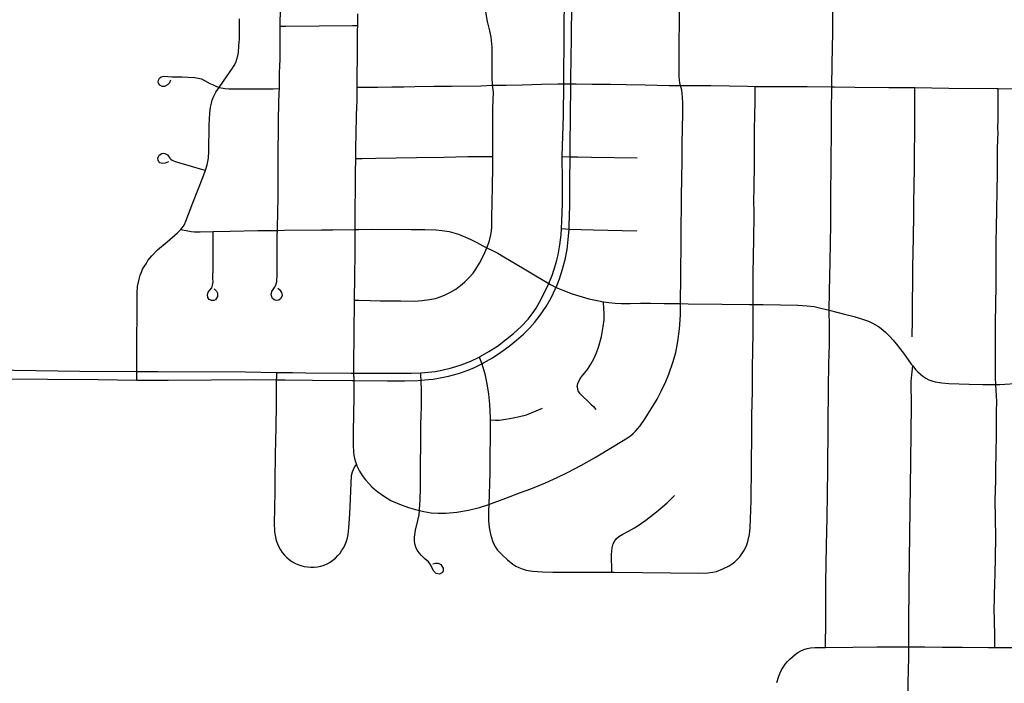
# Model space of a CAD drawing. Header units: feet. Extents: x 1677015 to 1902061, y 161166 to 378285.
# Tile 54 of 66: x 1796072 to 1800806, y 329805 to 332993. Entities that reach past the tile are written whole.
import ezdxf

# ---------------------------------------------------------------- set-up
doc = ezdxf.new("R2010")
doc.units = ezdxf.units.FT
doc.header["$MEASUREMENT"] = 0
doc.layers.add('326765_Road_Centerlines_O', color=7, linetype='Continuous')

msp = doc.modelspace()

# ---------------------------------------------------------------- linework, layer by layer
at = {"layer": '326765_Road_Centerlines_O'}
for p, q in [((1798687.8, 332684.6), (1798722.3, 332684.6)), ((1798680.3, 332335.5), (1798718.8, 332334.9)), ((1796635, 331261.8), (1796634.9, 331302.9)), ((1797679.4, 331277.9), (1797679.3, 331295.2)), ((1797679.4, 331277.9), (1797679.3, 331259.6))]:
    msp.add_line(p, q, dxfattribs=at)
for points in [[(1798722.3, 332684.6), (1798722.5, 332717.8), (1798723.6, 332799.1), (1798725.4, 332913.6), (1798726.9, 333062.2), (1798727.9, 333141.5), (1798729, 333220.8), (1798732, 333364), (1798733, 333478.5), (1798733.5, 333576.5), (1798734, 333626), (1798737.7, 333674.6), (1798742.8, 333706.7), (1798746.9, 333722.3), (1798752.3, 333737.5), (1798759.4, 333752.3), (1798768.3, 333766), (1798778.8, 333778.7), (1798789.4, 333789.2), (1798822.1, 333821.5), (1798830.4, 333831.5), (1798837.1, 333839.7), (1798850.4, 333860.6)], [(1797324.7, 332961.6), (1797324.7, 332981.6), (1797325.5, 333030.3), (1797325.5, 333085.2), (1797326.3, 333129.3), (1797326, 333194.9), (1797327.2, 333242.8), (1797328.2, 333308.3), (1797329, 333410), (1797329.8, 333498.6), (1797329.8, 333579.7), (1797330.6, 333612.3), (1797331.7, 333660.9), (1797331.6, 333742.4), (1797330.8, 333796.4)], [(1798687.8, 332684.6), (1798687.9, 332712.1), (1798690.8, 332908.1), (1798691.8, 333137.2), (1798694.2, 333333.5), (1798695.4, 333382.5), (1798696.7, 333431.5), (1798700.6, 333628.1), (1798702.7, 333676.5)], [(1799249.3, 332676.7), (1799248.4, 332682.2), (1799244.2, 332701.5), (1799243.4, 332723.4), (1799243.2, 332739.1), (1799243.5, 332802.8), (1799243.6, 332833.9), (1799243.3, 332849.8), (1799243, 332898.7), (1799243.9, 332964.3), (1799244.4, 332979.6), (1799246.5, 333141.6), (1799249.5, 333223.4), (1799249.2, 333272.6), (1799250.1, 333329.2), (1799250.7, 333384.2), (1799252.2, 333482.8), (1799251.6, 333514.3), (1799251.6, 333530), (1799251.6, 333544.1), (1799251.4, 333632.5)], [(1799977.8, 332670.2), (1799979.2, 332780.2), (1799981.9, 332931.8), (1799983.8, 333178.8), (1799987.1, 333291.8), (1799989.1, 333334.2), (1799993.6, 333361.7), (1799998.8, 333384.6), (1800016.4, 333441.8), (1800055.8, 333572.2)], [(1797697.6, 332964.6), (1797697.9, 332979), (1797698, 333021.4)], [(1798346.1, 332678.1), (1798345.8, 332681.6), (1798343.7, 332714.3), (1798343.9, 332812.4), (1798343.7, 332861.5), (1798339.2, 332909.2), (1798333.3, 332939.3), (1798322.2, 332984.3), (1798313.6, 333031)], [(1797031.2, 332667.2), (1797052.1, 332697.7), (1797095.6, 332760.4), (1797103.7, 332772.9), (1797110.7, 332787.7), (1797116.4, 332803), (1797120.7, 332818.8), (1797123.5, 332835), (1797126.5, 332867.4), (1797128.2, 332899.8), (1797128.7, 332936.3), (1797129.6, 332996.4)], [(1797324.7, 332961.6), (1797352.3, 332961.8), (1797672.1, 332964.4), (1797697.6, 332964.6)], [(1797694.1, 332668.3), (1797695, 332727.7), (1797696, 332809.8), (1797696.9, 332881.1), (1797697, 332939.5), (1797697.6, 332964.6)], [(1797323.8, 332804.8), (1797323.8, 332825.7), (1797323.8, 332873.6), (1797324.6, 332918.9), (1797324.7, 332961.6)], [(1797320.6, 332661.8), (1797321.2, 332703.8), (1797322, 332738.6), (1797322.9, 332768.2), (1797323.8, 332804.8)], [(1796797.8, 332702.9), (1796792.6, 332689.8), (1796782.1, 332679.4), (1796769.1, 332671.5), (1796756.9, 332671.6), (1796746.4, 332677.7), (1796741.2, 332684.6), (1796737.7, 332692.5), (1796739.5, 332702), (1796744.7, 332712.5), (1796751.6, 332718.6), (1796764.7, 332722.1), (1796784.9, 332720.3), (1796803.9, 332718.6), (1796832.6, 332717.7), (1796853.5, 332717.7), (1796882.3, 332717.3), (1796914.7, 332715), (1796930.7, 332712.4), (1796946.5, 332708.4), (1796961.5, 332701.2), (1796985.9, 332687.2), (1797002.4, 332679.4), (1797018.1, 332672.4), (1797031.2, 332667.2)], [(1798346.7, 332336.2), (1798347.1, 332370.1), (1798346.8, 332468.5), (1798347.6, 332566.9), (1798349.7, 332645.3), (1798346.1, 332678.1), (1798345.8, 332681.6)], [(1798346.1, 332678.1), (1798358.3, 332678.5), (1798410.6, 332678.5), (1798488.9, 332679.4), (1798581.2, 332682.9), (1798659.6, 332684.6), (1798687.8, 332684.6)], [(1798680.3, 332335.5), (1798686.2, 332532), (1798687.8, 332684.6)], [(1798718.8, 332334.9), (1798719.3, 332392.8), (1798720.1, 332522.3), (1798722.3, 332684.6)], [(1798722.3, 332684.6), (1798747.6, 332684.6), (1798824.2, 332683.7), (1798913, 332682.9), (1798988.8, 332681.1), (1799079.4, 332680.2), (1799194.3, 332677.6), (1799249.3, 332676.7)], [(1796964.5, 332264.9), (1796966, 332269.9), (1796973.8, 332296.3), (1796979.3, 332328.5), (1796982, 332361.1), (1796983.3, 332486.9), (1796986.8, 332543.5), (1796990.2, 332573.2), (1796993.7, 332592.3), (1796998.1, 332607.1), (1797005, 332625.4), (1797014.6, 332644.6), (1797031.2, 332667.2)], [(1797031.2, 332667.2), (1797050.4, 332663.7), (1797059.9, 332662), (1797077.3, 332661.1), (1797094.7, 332660.2), (1797145.2, 332660.2), (1797222.9, 332660.8), (1797290.6, 332661.5), (1797320.6, 332661.8)], [(1797311, 331980.9), (1797313.3, 332079.4), (1797314.2, 332127.3), (1797314.2, 332185.6), (1797314.2, 332257.9), (1797315.1, 332372.8), (1797316.8, 332450.4), (1797316.8, 332506.9), (1797316.8, 332536.6), (1797317.7, 332566.2), (1797317.7, 332593.2), (1797319.4, 332640.2), (1797320.6, 332661.8)], [(1797687.8, 332325.8), (1797688.1, 332381.3), (1797690, 332440.7), (1797692.1, 332535.1), (1797694, 332606), (1797694.1, 332668.3)], [(1797694.1, 332668.3), (1797709.6, 332668.1), (1797740.9, 332668.1), (1797794.9, 332668.1), (1797862, 332669.8), (1797918.7, 332670.6), (1797972.6, 332671.6), (1798064, 332673.3), (1798147.6, 332674.2), (1798288.6, 332675.9), (1798346.1, 332678.1)], [(1799249.3, 332676.7), (1799300.6, 332676.8), (1799395.6, 332677.1), (1799572.3, 332673.3), (1799609, 332672.8)], [(1799249.3, 331628.6), (1799250.2, 331654.9), (1799251.6, 331736.7), (1799253, 331960.2), (1799253.3, 332041.4), (1799254.2, 332053.5), (1799254.6, 332108), (1799254.6, 332147.4), (1799255.7, 332228.3), (1799256.4, 332243.8), (1799256.3, 332257.2), (1799256.9, 332287.9), (1799257.3, 332318), (1799258.1, 332369.3), (1799258.1, 332414.9), (1799259.1, 332453.6), (1799259.1, 332483.3), (1799260.1, 332528.9), (1799261.1, 332562.7), (1799261.2, 332590.6), (1799259.7, 332622), (1799255.1, 332654.9), (1799249.3, 332676.7)], [(1799598.1, 331625.1), (1799598.2, 331658.2), (1799598.2, 331691.2), (1799598.2, 331773.6), (1799601.9, 331938.5), (1799603.2, 332054), (1799602.4, 332136.4), (1799603.4, 332169.2), (1799605.5, 332317.7), (1799605.8, 332466.2), (1799607, 332532.1), (1799607.9, 332598.1), (1799608.6, 332648.8), (1799609, 332672.8)], [(1799609, 332672.8), (1799649.2, 332672.2), (1799744.3, 332672.4), (1799857.8, 332671.6), (1799977.8, 332670.2)], [(1799964.4, 331596.7), (1799965.5, 331686.6), (1799968.8, 331829), (1799971.6, 332009.5), (1799971.6, 332124.2), (1799973.8, 332320), (1799975.4, 332450.9), (1799976.3, 332549), (1799977.8, 332670.2)], [(1799977.8, 332670.2), (1799988.8, 332669.9), (1800087, 332668.5), (1800250.7, 332667.1), (1800316.1, 332666.8), (1800376.9, 332666.9)], [(1800362.7, 331469), (1800365.5, 331551.5), (1800365.4, 331634.2), (1800366.6, 331735.5), (1800367, 331815.7), (1800368.4, 331865.1), (1800370.9, 332046.7), (1800371.6, 332112.6), (1800374.7, 332277.4), (1800373.9, 332343.5), (1800376.5, 332458.9), (1800376.8, 332541.5), (1800376.9, 332666.9)], [(1800376.9, 332666.9), (1800457.2, 332666.2), (1800539.5, 332663.4), (1800770.4, 332662.6), (1800777, 332662.5)], [(1800764.9, 331240.1), (1800763.9, 331272.6), (1800763.6, 331376.9), (1800764, 331469.4), (1800764.7, 331534.8), (1800767.2, 331715.3), (1800767.3, 331928.1), (1800769.4, 331993.6), (1800773.4, 332255.8), (1800774.1, 332373.9), (1800776.1, 332452.6), (1800775.8, 332469.1), (1800776.3, 332518.1), (1800776.9, 332638.6), (1800777, 332662.5)], [(1800777, 332662.5), (1800983, 332661.1), (1801037, 332660.2), (1801081.4, 332657.6), (1801116.8, 332651.9), (1801132.6, 332648.2), (1801148.1, 332643.1), (1801163.2, 332636.9), (1801177.9, 332629.8), (1801192.1, 332621.8), (1801206, 332613.1), (1801232.2, 332593.9), (1801296.5, 332539)], [(1796787.8, 332309.5), (1796771.6, 332303.3), (1796760.6, 332301.5), (1796752.7, 332302.9), (1796746.5, 332305.7), (1796741.4, 332310.1), (1796737.9, 332317.7), (1796736.9, 332328), (1796739, 332336), (1796742.7, 332342.1), (1796754.8, 332350.1), (1796763, 332351.1), (1796770.3, 332350.1), (1796776.4, 332347.6), (1796782.6, 332343.2), (1796793.4, 332327.9), (1796798.1, 332323.2), (1796805.8, 332318), (1796820.1, 332311.2), (1796835.2, 332306.2), (1796897.1, 332289.3), (1796940.6, 332277.1), (1796966, 332269.9)], [(1797685.1, 331984.5), (1797685.1, 332010.2), (1797685.1, 332070.6), (1797686.8, 332194.9), (1797687.2, 332257.2), (1797687.8, 332325.8)], [(1797687.8, 332325.8), (1797718.5, 332326.4), (1797783.9, 332327.6), (1797980.7, 332330.2), (1798111.5, 332332.9), (1798226.7, 332335.4), (1798307.5, 332336.2), (1798346.7, 332336.2)], [(1798318.9, 331897.3), (1798328.7, 331925.3), (1798337.9, 331958.7), (1798341.2, 331978.9), (1798342.5, 331995.9), (1798342.2, 332042.3), (1798345.7, 332190.2), (1798346.8, 332288.2), (1798346.7, 332336.2)], [(1798677.3, 331989), (1798679.6, 332024.7), (1798681.6, 332109.5), (1798682, 332221.1), (1798680.3, 332335.5)], [(1798713.4, 331986.5), (1798714.5, 332001.8), (1798717, 332100), (1798717.7, 332214.1), (1798718.8, 332334.9)], [(1798718.8, 332334.9), (1798756.1, 332333.6), (1798822.3, 332332.2), (1799040.3, 332329)], [(1796847.6, 331985.6), (1796853.5, 331992.3), (1796862.2, 332005.3), (1796870.9, 332024.5), (1796904.5, 332112.5), (1796952.6, 332234.4), (1796964.5, 332264.9), (1796966, 332269.9)], [(1796634.9, 331302.9), (1796634.9, 331326.1), (1796635, 331385.3), (1796635.8, 331470.7), (1796636.7, 331563.8), (1796636.7, 331626.6), (1796637.6, 331682.3), (1796639.3, 331711), (1796642.8, 331731.9), (1796646.3, 331745.9), (1796651.5, 331765), (1796657.6, 331780.7), (1796662.8, 331793.7), (1796672.4, 331809.4), (1796679.7, 331820.5), (1796688.9, 331836.4), (1796708.1, 331859), (1796735.1, 331886.9), (1796781.9, 331926.4), (1796831, 331969.1), (1796842.9, 331980.2), (1796847.6, 331985.6)], [(1796847.6, 331985.6), (1796880.1, 331978.2), (1796897.2, 331975.4), (1796911.9, 331974.2), (1796940.3, 331974.3), (1797001.6, 331975.4)], [(1797007.7, 331699.7), (1797018.1, 331689.2), (1797023.3, 331679.7), (1797023.3, 331670.9), (1797023.3, 331662.3), (1797019, 331654.4), (1797012.9, 331647.4), (1797005.9, 331644), (1796994.6, 331644), (1796983.3, 331648.3), (1796977.5, 331658.7), (1796975.5, 331672.7), (1796978, 331684), (1796986.8, 331693.6), (1796995.5, 331704), (1796999.6, 331717), (1797001.6, 331733.1), (1797001.4, 331749.3), (1797001.6, 331801.6), (1797001.6, 331875.6), (1797001.6, 331910.4), (1797001.6, 331933.7), (1797001.6, 331975.4)], [(1797001.6, 331975.4), (1797084.6, 331976.9), (1797216.6, 331979.5), (1797311, 331980.9)], [(1797313.3, 331703.2), (1797322, 331696.2), (1797331.6, 331682.3), (1797334.2, 331667.5), (1797328.1, 331653.6), (1797318.6, 331644.8), (1797304.6, 331643.9), (1797295.9, 331647.5), (1797287.2, 331653.5), (1797283.7, 331661.4), (1797281.1, 331670.9), (1797284.6, 331687.5), (1797296.8, 331706.7), (1797303.8, 331718), (1797308.1, 331734.5), (1797309.8, 331768.5), (1797309.5, 331822.2), (1797309.8, 331888.7), (1797310.7, 331959.2), (1797311, 331980.9)], [(1797311, 331980.9), (1797345.9, 331981.5), (1797523, 331983.4), (1797577.2, 331984.1), (1797685.1, 331984.5)], [(1797682.1, 331645.3), (1797684.1, 331758.9), (1797685.1, 331871.7), (1797685.1, 331935), (1797685.1, 331984.5)], [(1797685.1, 331984.5), (1797702.7, 331984.7), (1797770.6, 331986.7), (1797954, 331984.8), (1798019.6, 331985.2), (1798072.4, 331984.1), (1798103.8, 331980.8), (1798137.1, 331975), (1798181.5, 331961.9), (1798216.1, 331948.8), (1798241.8, 331936.4), (1798270.9, 331922.1), (1798299.6, 331907.2), (1798318.9, 331897.3)], [(1798616.3, 331725.1), (1798633.3, 331768.6), (1798648.7, 331815.3), (1798655.5, 331837.7), (1798660.6, 331862.9), (1798669.5, 331911.1), (1798675.3, 331959.7), (1798677.3, 331989)], [(1798651.3, 331706.7), (1798666.9, 331747.3), (1798682.5, 331793.9), (1798695.4, 331840.9), (1798704.5, 331888.8), (1798710, 331936.9), (1798713.4, 331986.5)], [(1798677.3, 331989), (1798696.5, 331987.6), (1798713.4, 331986.5)], [(1798713.4, 331986.5), (1798830, 331982.7), (1799039, 331978.9)], [(1797682.1, 331645.3), (1797702.2, 331644.7), (1797756.6, 331643.3), (1797805.7, 331642.6), (1797904, 331642.7), (1797972.1, 331641.2), (1798007.3, 331643.8), (1798042.6, 331648.4), (1798070.7, 331653.6), (1798098.8, 331663.4), (1798118.4, 331671.2), (1798143.2, 331683.6), (1798169.3, 331698.6), (1798185.7, 331711.1), (1798199.4, 331722.2), (1798212.5, 331733.3), (1798233.4, 331754.2), (1798252.3, 331775.7), (1798266, 331794), (1798283.7, 331822.8), (1798304.6, 331862.6), (1798318.9, 331897.3)], [(1798318.9, 331897.3), (1798342.5, 331886.2), (1798371.4, 331870.8), (1798399.7, 331854.3), (1798498.3, 331795.6), (1798553.3, 331761.8), (1798616.3, 331725.1)], [(1798281.5, 331372.3), (1798285.4, 331374.2), (1798328.3, 331398.1), (1798369.4, 331424.9), (1798408.8, 331454.2), (1798446.8, 331485.3), (1798483, 331518.6), (1798516.6, 331554.4), (1798536.9, 331580.1), (1798554.9, 331607.2), (1798571.1, 331635.5), (1798594.4, 331678.6), (1798616.3, 331725.1)], [(1798293.6, 331339.5), (1798302.2, 331343.9), (1798344.9, 331368.3), (1798386.3, 331394.9), (1798425.8, 331424.1), (1798461.5, 331453), (1798494.2, 331481.7), (1798524, 331510.9), (1798547.1, 331537.9), (1798575.2, 331573.2), (1798604.1, 331614.2), (1798628.3, 331657), (1798649.2, 331701.4), (1798651.3, 331706.7)], [(1798616.3, 331725.1), (1798623.9, 331720.7), (1798651.3, 331706.7)], [(1798651.3, 331706.7), (1798683.2, 331692.9), (1798729.3, 331675.5), (1798776.4, 331660.7), (1798808.2, 331652.3), (1798856.2, 331641.9), (1798879.1, 331637.8)], [(1797679.3, 331295.2), (1797679.1, 331331.8), (1797681.1, 331484.8), (1797682.1, 331645.3)], [(1798328.3, 330664.2), (1798409.2, 330694.5), (1798480.7, 330721.3), (1798529.2, 330739.1), (1798599.7, 330767.9), (1798657.2, 330793.6), (1798706.7, 330817.4), (1798773.2, 330852.2), (1798836.6, 330887.8), (1798928.9, 330943.4), (1798995.2, 330984.5), (1799008.6, 330994.3), (1799021.3, 331005.1), (1799033.1, 331016.7), (1799055.1, 331041.6), (1799075.6, 331071.3), (1799112.3, 331127.8), (1799137.1, 331169.5), (1799155.9, 331208.1), (1799178.7, 331253.9), (1799192.6, 331290.4), (1799214.4, 331350.9), (1799226.6, 331394.1), (1799236.2, 331446.1), (1799244.4, 331507.7), (1799249.1, 331573.2), (1799249, 331622.5), (1799249.3, 331628.6)], [(1798752.7, 331229.3), (1798755.8, 331245.2), (1798762.3, 331260), (1798770.8, 331273.8), (1798780.8, 331287.1), (1798801.5, 331312.2), (1798819.1, 331337.7), (1798833, 331363.7), (1798845.6, 331392.8), (1798856, 331423.7), (1798868.9, 331471.2), (1798878.3, 331519.2), (1798881.8, 331551.5), (1798882.1, 331583.6), (1798880.9, 331604.5), (1798879.1, 331637.8)], [(1798879.1, 331637.8), (1798905.2, 331634.7), (1798936, 331631.7), (1798965.1, 331630), (1798977.8, 331630.1), (1799008.2, 331630.1), (1799056.5, 331630.7), (1799105.5, 331630.7), (1799171.2, 331629.9), (1799249.3, 331628.6)], [(1798919.9, 330339), (1798930.5, 330339.1), (1799337.2, 330333.1), (1799380.9, 330335.7), (1799404.5, 330337.7), (1799422.6, 330342.3), (1799453.4, 330354.7), (1799483, 330369.7), (1799497.3, 330378.6), (1799510.7, 330388.8), (1799523.1, 330400.2), (1799534.3, 330412.7), (1799544.5, 330426.1), (1799553.5, 330440.2), (1799561.4, 330455.1), (1799568, 330470.5), (1799575.6, 330491.9), (1799581.5, 330519.3), (1799584.1, 330552.6), (1799586.7, 330593.8), (1799588.6, 330682.9), (1799591.1, 330846.8), (1799593.1, 331010.4), (1799593, 331092.5), (1799595.5, 331207.2), (1799596.1, 331321.8), (1799599.2, 331487.5), (1799598.1, 331625.1)], [(1799249.3, 331628.6), (1799286.1, 331628), (1799450, 331626.2), (1799581.3, 331625), (1799598.1, 331625.1)], [(1799598.1, 331625.1), (1799646.8, 331624.9), (1799729.8, 331622.8), (1799814.1, 331620.8), (1799859.3, 331618.7), (1799891.7, 331614.6), (1799911.5, 331609.7), (1799964.4, 331596.7)], [(1799947.3, 329976.5), (1799948.9, 330106.9), (1799949, 330287.6), (1799951.6, 330468.3), (1799954, 330599.7), (1799957.1, 330829.6), (1799959.4, 331043), (1799961.5, 331223.8), (1799963.4, 331338.7), (1799965.6, 331432.2), (1799965.7, 331517.1), (1799964.4, 331596.7)], [(1799964.4, 331596.7), (1800037.5, 331577.7), (1800083.8, 331566.2), (1800129.6, 331552.2), (1800153.8, 331543.8), (1800173.4, 331534.6), (1800187.4, 331526.8), (1800201.8, 331518.4), (1800214.9, 331508.6), (1800234.5, 331492.3), (1800256.7, 331471.4), (1800272.4, 331453.7), (1800295.1, 331425.2), (1800298, 331421.3)], [(1800295.1, 331425.2), (1800298, 331421.3), (1800321, 331390.4), (1800359.2, 331337.5), (1800366.2, 331329.1)], [(1798001, 331297), (1798020.4, 331297.9), (1798069.1, 331303.2), (1798101.2, 331308.8), (1798148.6, 331320.4), (1798195.4, 331335), (1798241.1, 331353), (1798281.5, 331372.3), (1798285.4, 331374.2)], [(1798281.5, 331372.3), (1798285.8, 331360.7), (1798293.6, 331339.5)], [(1795047, 331319), (1795126.5, 331318.6), (1795225.6, 331318.2), (1795407, 331316.3), (1795588.5, 331314.2), (1795935.8, 331310.5), (1796361.1, 331304), (1796634.9, 331302.9)], [(1798002.2, 331261), (1798037.3, 331263.7), (1798059.7, 331266.1), (1798085.9, 331270.8), (1798134.1, 331280.4), (1798181.5, 331293.3), (1798228, 331309.4), (1798258.2, 331322), (1798293.6, 331339.5)], [(1798293.6, 331339.5), (1798309.3, 331292.1), (1798318.3, 331243.1), (1798326.2, 331194.3), (1798331.3, 331145.1), (1798333.9, 331079.1), (1798333.9, 331069.9)], [(1800348.1, 330151.8), (1800349.2, 330214.2), (1800349.5, 330279.2), (1800354, 330638.8), (1800357, 330867.2), (1800358.2, 331013.2), (1800359.4, 331135.6), (1800358.8, 331254.3), (1800359.7, 331270.8), (1800361.5, 331287.4), (1800366.2, 331329.1)], [(1800366.2, 331329.1), (1800379.8, 331312.9), (1800390.8, 331301.3), (1800402.7, 331290), (1800415.3, 331279.6), (1800428.7, 331270.6), (1800443.2, 331263.3), (1800458.6, 331257.8), (1800474.4, 331253.8), (1800506.7, 331248.2), (1800539.3, 331245), (1800637.5, 331241.1), (1800703, 331239.6), (1800764.9, 331240.1)], [(1795061.8, 331273.7), (1795094.9, 331273.5), (1795241.9, 331272.5), (1795486.7, 331270.9), (1795764.2, 331269.1), (1796205.1, 331265.6), (1796450.1, 331263.8), (1796635, 331261.8)], [(1796634.9, 331302.9), (1796656.7, 331302.7), (1796737.8, 331302.1), (1797157.7, 331300.9), (1797306.4, 331298.4)], [(1796635, 331261.8), (1796644.7, 331261.6), (1796785.8, 331261.6), (1797201.7, 331263.7), (1797306.1, 331262.6)], [(1797306.1, 331262.6), (1797305.3, 331147.6), (1797303.6, 331033.9), (1797300.7, 330906.1), (1797299.1, 330777.6), (1797298.9, 330731), (1797296.7, 330640.9), (1797295.7, 330576.5), (1797296.7, 330531.9), (1797301.8, 330506.2), (1797305.8, 330490.4), (1797311.1, 330475), (1797317.7, 330460.1), (1797325.6, 330446), (1797334.8, 330432.7), (1797345.2, 330420.4), (1797356.2, 330409.5), (1797368, 330399.6), (1797380.6, 330390.3), (1797394.4, 330382), (1797408.9, 330375.3), (1797423.8, 330369.9), (1797439.4, 330366), (1797455.2, 330363.4), (1797471.4, 330362.3), (1797487.5, 330362.6), (1797503.7, 330364.6), (1797519.7, 330367.9), (1797535.3, 330372.7), (1797550.4, 330378.8), (1797564.7, 330386.6), (1797578.1, 330395.7), (1797590.5, 330406.1), (1797601.8, 330417.8), (1797612.3, 330430.3), (1797621.8, 330443.6), (1797630.3, 330457.5), (1797637.5, 330472.1), (1797643.3, 330487.4), (1797647.7, 330503.1), (1797651, 330519.1), (1797655.4, 330551.4), (1797659.5, 330616.5), (1797667.6, 330802.7), (1797672.5, 330820.4), (1797682.4, 330842.2), (1797691.1, 330855.2)], [(1797306.4, 331298.4), (1797306.2, 331277.6), (1797306.1, 331262.6)], [(1797306.1, 331262.6), (1797349.2, 331262.4), (1797480.3, 331261.5), (1797670.4, 331259.7), (1797679.3, 331259.6)], [(1797306.4, 331298.4), (1797383.8, 331297.1), (1797448.7, 331296.2), (1797666.3, 331295.2), (1797679.3, 331295.2)], [(1797679.3, 331259.6), (1797678.9, 331211.6), (1797678.6, 331178.8), (1797674.9, 331015.1), (1797675.1, 330949.4), (1797676.8, 330916.3), (1797679.3, 330899.7), (1797681.4, 330883.9), (1797686.4, 330868), (1797691.1, 330855.2)], [(1797679.3, 331295.2), (1797758.5, 331294.8), (1797873.2, 331294), (1797955, 331294.7), (1798001, 331297)], [(1797679.3, 331259.6), (1797841, 331258.1), (1797923, 331258), (1797988.4, 331259.8), (1798002.2, 331261)], [(1797994.6, 330634.8), (1797996.3, 330664.9), (1797997.2, 330681.2), (1797999.1, 330746.6), (1797999.2, 330779.3), (1797999.4, 330794), (1797999.3, 330811.9), (1797999.4, 330838.8), (1797999.7, 330879.9), (1798000.4, 330928.7), (1798001.5, 330959.5), (1798001.7, 330981.1), (1798001.7, 330998.9), (1798001.7, 331021.7), (1798001.7, 331050.1), (1798002.7, 331089.2), (1798003.7, 331133.8), (1798003.9, 331210.4), (1798002.2, 331261)], [(1798002.2, 331261), (1798001.6, 331279.6), (1798001, 331297)], [(1798752.7, 331229.3), (1798753.5, 331218.4), (1798757.4, 331206.6), (1798763.3, 331198.1), (1798775.1, 331187), (1798807.7, 331156.6), (1798819, 331145.8), (1798830.7, 331133.8), (1798842.6, 331120.5)], [(1800758.4, 330151.8), (1800761.2, 330291.2), (1800761.9, 330323), (1800765.1, 330503.2), (1800763.6, 330600.9), (1800763.2, 330682.7), (1800766.3, 330781.1), (1800766.2, 330846.7), (1800767, 330895.8), (1800768.3, 331010.6), (1800769.2, 331059.6), (1800769.5, 331110.3), (1800769.8, 331158.2), (1800764.9, 331240.1)], [(1800764.9, 331240.1), (1800784.7, 331240.3), (1800882.7, 331246.6), (1800957.2, 331252.9)], [(1798333.9, 331069.9), (1798360.4, 331068.5), (1798378.3, 331069.1), (1798409.6, 331073), (1798444.3, 331079.5), (1798475.6, 331086.7), (1798508.3, 331095.2), (1798555.2, 331113), (1798586.1, 331126.3)], [(1798333.9, 331069.9), (1798331.9, 330814.7), (1798328.3, 330664.2)], [(1797691.1, 330855.2), (1797693.3, 330849.2), (1797705.2, 330824.4), (1797719.1, 330802.6), (1797735, 330781.8), (1797752.8, 330762.9), (1797765.7, 330749), (1797778.6, 330737.1), (1797794.5, 330725.2), (1797821.2, 330705.4), (1797856.9, 330683.6), (1797897.6, 330664.7), (1797942.2, 330649.9), (1797975.9, 330638.9), (1797994.6, 330634.8)], [(1798919.9, 330339), (1798918.7, 330373.3), (1798918.1, 330389.8), (1798918.2, 330423), (1798919.1, 330439.6), (1798921.1, 330456.1), (1798925.8, 330474.8), (1798933, 330489.2), (1798942.1, 330500.9), (1798952.6, 330510.1), (1798971.5, 330520.5), (1798999.3, 330535.9), (1799027.5, 330551.7), (1799041.3, 330560.3), (1799082.1, 330589), (1799134.8, 330629.1), (1799185, 330672.2), (1799209.1, 330694.9), (1799220.7, 330706.6)], [(1797994.6, 330634.8), (1798015.6, 330630), (1798051.3, 330624.1), (1798084, 330622.1), (1798120.7, 330622.1), (1798173.2, 330627.1), (1798229.8, 330637), (1798283.3, 330649.9), (1798328.3, 330664.2)], [(1798328.3, 330664.2), (1798326.1, 330633.2), (1798325.8, 330619.6), (1798326.5, 330586.5), (1798329.6, 330553.5), (1798335.6, 330520.7), (1798345.1, 330488.8), (1798351.7, 330473.2), (1798360.1, 330458.4), (1798370.3, 330444.9), (1798392.8, 330420.4), (1798416.9, 330397.9), (1798442.8, 330376.9), (1798457.1, 330367.9), (1798472.3, 330360.4), (1798488.3, 330354.7), (1798507.4, 330348.8), (1798537.5, 330343.6), (1798586.3, 330339.4), (1798635.8, 330338.3), (1798750.5, 330337.8), (1798919.9, 330339)], [(1798059.2, 330379.2), (1798071.1, 330382.1), (1798084, 330381.2), (1798096.9, 330375.2), (1798102.5, 330367), (1798107.8, 330358.3), (1798109, 330352.1), (1798108.8, 330345.5), (1798104.3, 330337), (1798090.5, 330329), (1798074.9, 330331.7), (1798063.2, 330342.6), (1798055.5, 330357.3), (1798048.8, 330372.3), (1798037.4, 330388.1), (1798020.6, 330403), (1798004.1, 330419.3), (1797992.8, 330431.1), (1797983.2, 330444.3), (1797976.1, 330459), (1797971.6, 330474.7), (1797969.8, 330490.9), (1797970.2, 330507.3), (1797974.6, 330539.7), (1797986.8, 330587.4), (1797992.8, 330614.2), (1797994.6, 330634.8)], [(1800347.8, 329979), (1800347.7, 330046.7), (1800347.8, 330111.8), (1800348.1, 330151.8)], [(1800760.9, 329976.8), (1800761.3, 330003.3), (1800761.6, 330019.8), (1800758.6, 330117.1), (1800758.4, 330151.8)], [(1799712.6, 329807.8), (1799722.1, 329839.2), (1799728.2, 329854.4), (1799735.5, 329869.1), (1799744, 329883.1), (1799753.5, 329896.5), (1799764, 329909.1), (1799775.3, 329921), (1799787.3, 329932.2), (1799800, 329942.6), (1799813.5, 329951.8), (1799827.9, 329959.8), (1799842.8, 329966.4), (1799858.4, 329971.7), (1799874.4, 329975.4), (1799897.6, 329976.7), (1799947.3, 329976.5)], [(1799947.3, 329976.5), (1800077.5, 329978), (1800193.3, 329979), (1800347.8, 329979)], [(1800343.3, 329600), (1800344.5, 329808.8), (1800345.8, 329866.3), (1800347.6, 329931.2), (1800347.8, 329979)], [(1800347.8, 329979), (1800424.9, 329979), (1800507.7, 329978.9), (1800540.6, 329978), (1800603.6, 329978), (1800730, 329977.1), (1800760.9, 329976.8)], [(1800760.9, 329976.8), (1800879.7, 329975.8), (1800928.6, 329975.3), (1801043.4, 329975.1), (1801121.8, 329975.7)]]:
    msp.add_lwpolyline(points, dxfattribs=at)

doc.saveas('drawing.dxf')
